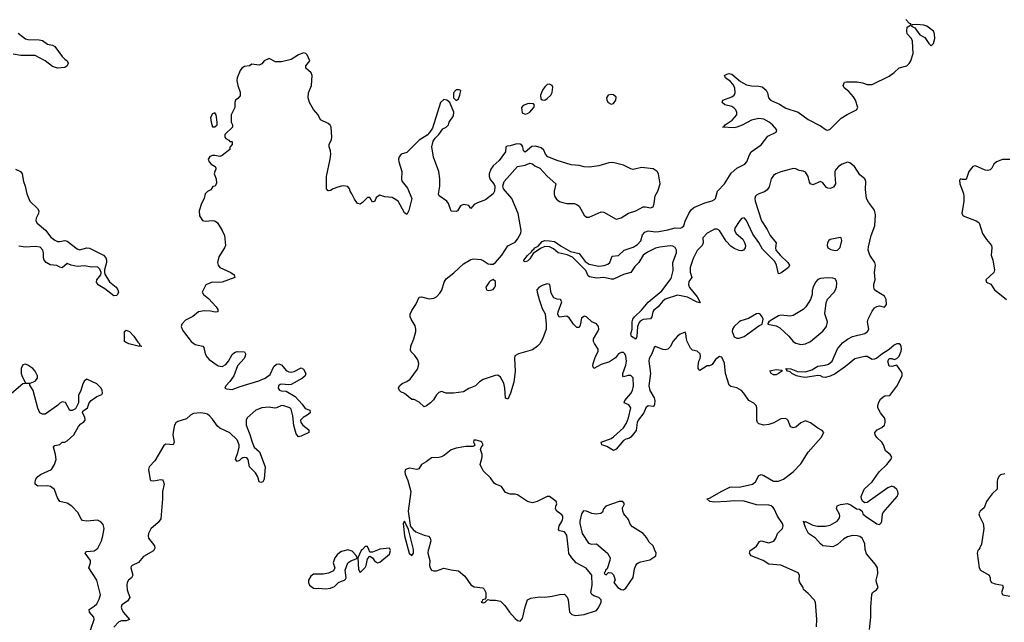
# Model space of a CAD drawing. Header units: inches. Extents: x 2396598 to 2566999, y 262085 to 451979.
# Tile 105 of 256: x 2457384 to 2465385, y 339407 to 344304. Entities that reach past the tile are written whole.
import ezdxf

# ---------------------------------------------------------------- set-up
doc = ezdxf.new("R2010")
doc.units = ezdxf.units.IN
doc.header["$MEASUREMENT"] = 0
for name, color, linetype in [('C4353', 7, 'Continuous'), ('C4354', 7, 'Continuous'), ('C4363', 7, 'Continuous'), ('C4364', 7, 'Continuous')]:
    doc.layers.add(name, color=color, linetype=linetype)

msp = doc.modelspace()

# ---------------------------------------------------------------- linework, layer by layer
at = {"layer": 'C4353', "color": 5}
for points, elevation in [([(2457940.4, 339290), (2457987.7, 339430), (2457985.3, 339450), (2457951.2, 339490), (2457947.6, 339510), (2457990, 339538.4), (2458010, 339558), (2458030, 339594.4), (2458039.8, 339630), (2458009.8, 339749.8), (2457945.7, 339850), (2457958.7, 339890), (2457958.2, 339910), (2457914.5, 339970), (2457920.1, 339979.9), (2457930, 339983.8), (2457990, 339986.7), (2458005.8, 340000)], 40), ([(2458476.1, 340000), (2458470, 339988.3), (2458390, 339941.6), (2458350, 339892.3), (2458298, 339870), (2458290, 339862), (2458286, 339850), (2458304.2, 339790), (2458292.7, 339770), (2458268.9, 339750), (2458258, 339730), (2458254.4, 339710), (2458257.8, 339670), (2458279.5, 339610), (2458260.5, 339579.5), (2458214.9, 339550), (2458209.2, 339530), (2458214.6, 339510), (2458227.6, 339487.6), (2458274.8, 339430), (2458250, 339419.6), (2458210, 339419.7), (2458190, 339412.2), (2458150, 339367.6)], 40), ([(2460000, 339981.5), (2459985.2, 339974.8), (2459963.5, 339956.5), (2459944.7, 339930), (2459932, 339890), (2459944.7, 339850), (2459933.2, 339826.8), (2459892.4, 339807.6), (2459850, 339798), (2459770, 339797.2), (2459750, 339782), (2459731, 339750), (2459731, 339730), (2459738, 339710), (2459770, 339686), (2459790, 339681), (2459810, 339686), (2459870, 339679.1), (2459910, 339684.9), (2459942, 339698), (2459975.3, 339730), (2460000, 339740.6)], 60)]:
    msp.add_lwpolyline(points, dxfattribs=dict(at, elevation=elevation))
at = {"layer": 'C4354', "color": 5}
for points, elevation in [([(2457370, 344194.8), (2457430, 344147.9), (2457450, 344142.1), (2457541.3, 344141.3), (2457570, 344134.3), (2457610, 344105.7), (2457650, 344096.5), (2457670, 344086.4), (2457730, 344005.5), (2457750, 343984), (2457770.8, 343970), (2457778.8, 343950), (2457770.6, 343929.4), (2457759.8, 343920.2), (2457750, 343914), (2457690.5, 343909.5), (2457650, 343923.5), (2457589.7, 343970), (2457510, 344012.4), (2457392.9, 344012.9), (2457330, 344023.9)], 20), ([(2460000, 342950.1), (2459970, 342943.7), (2459930.4, 342929.6), (2459910, 342916), (2459893.6, 342913.6), (2459890, 342913.2), (2459876, 342930), (2459876.2, 343030), (2459907.6, 343170), (2459911.8, 343210), (2459910, 343238), (2459899.5, 343270), (2459899.5, 343290), (2459918, 343330), (2459920.9, 343350), (2459916, 343430), (2459906.8, 343446.8), (2459890, 343461.2), (2459829, 343490), (2459809.2, 343530), (2459770, 343575.3), (2459739, 343630), (2459729, 343670), (2459729.2, 343710), (2459756, 343770), (2459761.2, 343850), (2459751.9, 343871.9), (2459708.7, 343910), (2459708.7, 343930), (2459742, 343970), (2459718.6, 344018.6), (2459710, 344028.7), (2459690, 344033.2), (2459650, 344019.3), (2459590, 343979), (2459510, 343961.2), (2459462, 343962), (2459410, 343988), (2459370, 343968.7), (2459350, 343944), (2459330, 343934), (2459270, 343942), (2459250.7, 343929.3), (2459210, 343923.7), (2459187.7, 343910), (2459176.3, 343890), (2459151, 343830), (2459147.3, 343810), (2459156, 343770), (2459175.3, 343715.3), (2459175.3, 343684.7), (2459157.3, 343662.7), (2459138, 343650), (2459131.3, 343630), (2459131.3, 343590), (2459102, 343530), (2459102, 343470), (2459112, 343450), (2459114, 343430), (2459052, 343370), (2459052, 343350), (2459059.6, 343339.6), (2459083.6, 343323.6), (2459090, 343314), (2459110, 343314), (2459111.3, 343290), (2459092, 343268), (2459090, 343248), (2459030, 343199.3), (2459010, 343193.2), (2458970, 343201.2), (2458950, 343199), (2458930, 343193.2), (2458920.4, 343179.6), (2458916.3, 343170), (2458922.4, 343150), (2458940.7, 343130), (2458971, 343110), (2458976.8, 343096.8), (2458978.8, 343090), (2458968.5, 343071.5), (2458964.4, 343050), (2458980.4, 343010), (2458984, 342976), (2458972, 342950), (2458952, 342948), (2458938, 342922), (2458910, 342909), (2458891, 342890), (2458882, 342850), (2458862, 342810), (2458841, 342750), (2458846, 342710), (2458870, 342671.3), (2458890, 342667.7), (2458950, 342673), (2458970, 342668.2), (2458992.2, 342652.2), (2459030.3, 342590), (2459046.7, 342550), (2459054.9, 342470), (2459048.4, 342450), (2459002, 342378), (2458990.4, 342330), (2458997.1, 342310), (2459010.6, 342290), (2459099.1, 342250), (2459127.3, 342230), (2459130.8, 342210), (2459030, 342171.2), (2459010, 342167.3), (2458948.1, 342171.9), (2458896, 342150), (2458867.3, 342090), (2458877.3, 342070), (2458918.4, 342038.4), (2458979.5, 341970), (2458993.1, 341950), (2458994, 341930), (2458973.3, 341926.7), (2458934.2, 341934.2), (2458883, 341937), (2458836, 341930), (2458790, 341892.7), (2458730, 341862), (2458701.3, 341830), (2458697, 341810), (2458702.6, 341790), (2458714.9, 341770), (2458776.4, 341690), (2458810, 341664.9), (2458872, 341650), (2458881, 341641), (2458890.4, 341590), (2458903.8, 341563.8), (2458923.4, 341543.4), (2458997.3, 341490), (2459030, 341485.8), (2459057.5, 341502.5), (2459079.7, 341530), (2459110, 341582), (2459130, 341600.5), (2459150, 341608.2), (2459210, 341604.7), (2459217.3, 341590), (2459216.3, 341570), (2459207.7, 341550), (2459154.9, 341490), (2459123, 341410), (2459090, 341362.7), (2459058, 341330), (2459051.3, 341310), (2459063, 341303), (2459110, 341298.7), (2459175.7, 341324.3), (2459327, 341370), (2459378.9, 341390), (2459419.2, 341420.8), (2459450, 341485.5), (2459470, 341505.3), (2459490, 341507.2), (2459510, 341500.4), (2459550, 341453.7), (2459570, 341442), (2459590, 341440.3), (2459613.6, 341446.4), (2459670, 341473.7), (2459690, 341463.7), (2459707.6, 341430), (2459703.7, 341410), (2459681.6, 341390), (2459590, 341340.4), (2459570, 341336.4), (2459510, 341342.9), (2459500.7, 341339.3), (2459486.7, 341330), (2459483.7, 341310), (2459494.4, 341294.4), (2459509.2, 341289.2), (2459550, 341286.3), (2459623.2, 341243.2), (2459679.9, 341179.9), (2459704.5, 341144.5), (2459742, 341130), (2459744, 341110), (2459720.7, 341090), (2459687.5, 341072.5), (2459666, 341050), (2459668.9, 341030), (2459684.2, 341010), (2459732.7, 340970), (2459733.4, 340950), (2459670, 340918.4), (2459650, 340915.1), (2459630, 340939.3), (2459610, 341005.2), (2459603.8, 341083.8), (2459590, 341139), (2459579, 341150), (2459530, 341166.6), (2459510, 341169.7), (2459471.4, 341148.6), (2459453.8, 341146.2), (2459410, 341154.5), (2459350, 341149.8), (2459303.8, 341130), (2459232.4, 341067.6), (2459223, 341050), (2459224.9, 341010), (2459254, 340934), (2459272.4, 340870), (2459290, 340830.4), (2459333, 340793), (2459379.3, 340670), (2459370.2, 340569.8), (2459359.1, 340550), (2459343.9, 340543.9), (2459328.4, 340548.4), (2459318, 340590), (2459300.8, 340620.8), (2459251.3, 340670), (2459240.5, 340730), (2459230, 340742.4), (2459210, 340746.3), (2459197.4, 340742.6), (2459183.8, 340736.2), (2459170, 340720.9), (2459150, 340713.2), (2459138, 340730), (2459141.6, 340750), (2459156.6, 340783.4), (2459166.8, 340830), (2459166.8, 340850), (2459150, 340889.6), (2459090, 340946.6), (2459010, 340984.2), (2458990, 341000.5), (2458950, 341058.3), (2458930, 341082.6), (2458910, 341098), (2458890, 341104.7), (2458851.7, 341108.3), (2458797.3, 341102.7), (2458770.7, 341089.3), (2458739.3, 341060.7), (2458670, 341038.4), (2458652.4, 341027.6), (2458642, 341010), (2458632.5, 340967.5), (2458628.4, 340930), (2458638, 340870), (2458630.8, 340850), (2458570, 340854.5), (2458555.1, 340844.9), (2458480.9, 340719.1), (2458436.3, 340670), (2458430.6, 340650), (2458444.2, 340564.2), (2458450, 340559.1), (2458470, 340557.6), (2458530, 340568.4), (2458543.8, 340563.8), (2458550, 340556), (2458557, 340530), (2458543.1, 340470), (2458543.6, 340410), (2458530, 340249), (2458510, 340219.3), (2458450, 340166.6), (2458431.7, 340130), (2458428.2, 340110), (2458431.4, 340090), (2458478, 340030), (2458481.3, 340010), (2458476.1, 340000)], 40), ([(2457350, 343090.2), (2457391.2, 343071.2), (2457404.8, 343050), (2457413.9, 342990), (2457428.6, 342950), (2457442.1, 342890), (2457464.8, 342830), (2457527.6, 342770), (2457538.5, 342750), (2457537.8, 342730), (2457516.3, 342690), (2457514.3, 342670), (2457525.4, 342650), (2457592.7, 342592.7), (2457637.4, 342537.4), (2457670, 342511.3), (2457690, 342502.4), (2457710, 342500.8), (2457750, 342510.1), (2457770, 342505.2), (2457850, 342440.9), (2457870, 342434.9), (2457930, 342449.1), (2457950, 342446.9), (2458064.4, 342390), (2458083.8, 342370), (2458090.4, 342350), (2458090.3, 342330), (2458073.7, 342270), (2458072.4, 342250), (2458076.7, 342236.7), (2458113.4, 342173.4), (2458167, 342130), (2458181.1, 342110), (2458186.7, 342090), (2458178.4, 342070), (2458170, 342061.6), (2458150, 342058.7), (2458075.7, 342115.7), (2458020.4, 342150), (2458007.5, 342170), (2458009.8, 342190), (2458042, 342230), (2458044.5, 342250), (2458035.9, 342275.9), (2458015.9, 342295.9), (2457967, 342293), (2457910, 342303.1), (2457850, 342299.3), (2457801.2, 342310), (2457770, 342323.7), (2457730, 342288), (2457710, 342292.2), (2457685.6, 342305.6), (2457630, 342313.1), (2457599.8, 342330), (2457583.4, 342350), (2457577, 342370), (2457576.5, 342410), (2457570.7, 342430), (2457550, 342455.3), (2457510, 342461), (2457430, 342454.7), (2457377.3, 342462.7)], 20), ([(2458005.8, 340000), (2458017.7, 340010), (2458047.6, 340070), (2458060.4, 340110), (2458069.6, 340170), (2458062.4, 340202.4), (2458044.2, 340224.2), (2458015.9, 340235.9), (2457930, 340229.6), (2457894.5, 340234.5), (2457879.3, 340250), (2457858, 340298), (2457808, 340350), (2457770, 340374), (2457708.7, 340390), (2457690, 340418), (2457665.2, 340485.2), (2457655.5, 340495.5), (2457635.3, 340510), (2457610, 340517), (2457530, 340514), (2457509.3, 340530), (2457509.3, 340550), (2457516, 340570), (2457530, 340591), (2457551.5, 340608.5), (2457641.2, 340650), (2457665.2, 340690), (2457679, 340730), (2457675.1, 340770), (2457659, 340830), (2457662.7, 340837.3), (2457670, 340844.7), (2457708.9, 340851.1), (2457730, 340872), (2457750, 340872), (2457770, 340882), (2457824.5, 340930), (2457860.4, 340999.6), (2457880.5, 341019.5), (2457905.1, 341034.9), (2457916, 341050), (2457913.6, 341073.6), (2457895.3, 341110), (2457898, 341122), (2457934, 341150), (2457948.7, 341190), (2457964, 341210), (2458010, 341241), (2458050, 341258), (2458057.2, 341270), (2458053.2, 341290), (2458045.2, 341310), (2458010, 341345.2), (2457930, 341382), (2457910, 341368.7), (2457895.9, 341344.1), (2457880.7, 341290), (2457862.8, 341250), (2457861, 341190), (2457836.9, 341143.1), (2457810, 341128.7), (2457790, 341128.7), (2457754.6, 341194.6), (2457730, 341199), (2457710, 341188.7), (2457690, 341168.7), (2457590, 341099), (2457570, 341099), (2457548.7, 341110), (2457530, 341146), (2457492.3, 341290), (2457466, 341334), (2457466, 341346), (2457430, 341349), (2457410, 341344), (2457298.8, 341250)], 40)]:
    msp.add_lwpolyline(points, dxfattribs=dict(at, elevation=elevation))
for points, elevation in [([(2458970, 343548), (2458950, 343539), (2458934.8, 343510), (2458938.8, 343470), (2458950, 343434), (2458970, 343432), (2458988, 343450), (2458988.7, 343470), (2458979, 343530)], 40), ([(2458370, 341649.2), (2458346, 341650), (2458270, 341669), (2458242.7, 341682.7), (2458235.3, 341690), (2458235.1, 341770), (2458250, 341780.4), (2458276.5, 341770), (2458310, 341733.4), (2458342.5, 341682.5), (2458358, 341670), (2458358, 341658), (2458374, 341650)], 20), ([(2457430, 341504), (2457410, 341499), (2457394.8, 341470), (2457396.3, 341430), (2457404.1, 341404.1), (2457430, 341354), (2457470, 341351.3), (2457510, 341366.8), (2457529.2, 341390), (2457528.9, 341411.1), (2457510, 341449), (2457490, 341469.2), (2457450, 341497.2)], 40)]:
    msp.add_lwpolyline(points, close=True, dxfattribs=dict(at, elevation=elevation))
at = {"layer": 'C4363', "color": 5}
for points, elevation in [([(2460000, 339740.6), (2460022, 339750), (2460030, 339758), (2460036, 339770), (2460028.7, 339830), (2460049, 339890), (2460073.6, 339906.4), (2460118, 339922), (2460126, 339930), (2460118, 339950), (2460086.6, 339986.6), (2460050, 339995.1), (2460010, 339986), (2460000, 339981.5)], 60), ([(2460168, 340000), (2460158.8, 339990), (2460131.3, 339930), (2460136, 339836), (2460150, 339812), (2460190, 339851.3), (2460199.3, 339870), (2460210, 339922), (2460230, 339944.7), (2460250, 339931.3), (2460267.9, 339907.9), (2460290, 339891.3), (2460310, 339896), (2460390, 339961), (2460396.2, 339990), (2460392.9, 340000)], 60), ([(2460304.4, 340000), (2460250, 339977.2), (2460236.4, 339976.4), (2460230, 339978), (2460220, 340000)], 60), ([(2460539.8, 340000), (2460548.2, 339968.2), (2460570, 339950.8), (2460583.7, 339970), (2460582.4, 340000)], 60), ([(2460704.4, 340000), (2460703.4, 339996.6), (2460700.5, 339970), (2460716.3, 339910), (2460714.8, 339870), (2460718.8, 339850), (2460730, 339831.3), (2460750, 339826), (2460770, 339826.8), (2460830, 339847.3), (2460890, 339832.7), (2460950, 339826.8), (2461001.6, 339781.6), (2461050, 339711.3), (2461076, 339696), (2461147.1, 339687.1), (2461157.3, 339677.3), (2461170.7, 339650), (2461172.7, 339607.3), (2461163.6, 339596.4), (2461144.7, 339590), (2461142, 339578), (2461134, 339570), (2461150, 339564.7), (2461166, 339570), (2461187.3, 339592.7), (2461206.4, 339586.4), (2461250, 339586), (2461290, 339578), (2461325.1, 339545.1), (2461363.8, 339490), (2461410, 339437.3), (2461430, 339422), (2461450, 339417.3), (2461470, 339438), (2461490, 339532), (2461509.3, 339590.7), (2461536.4, 339603.6), (2461606.3, 339613.7), (2461650, 339612.7), (2461710, 339619.3), (2461770, 339634), (2461810, 339634.9), (2461832.5, 339612.5), (2461840.7, 339590), (2461851, 339490), (2461870.6, 339470.6), (2461902, 339462), (2461970, 339470.7), (2462070, 339504), (2462089, 339530), (2462108.7, 339570), (2462108, 339590), (2462089, 339609), (2462050, 339622), (2462033.6, 339633.6), (2462024, 339650), (2462036, 339710), (2462034, 339790), (2461986.2, 339846.2), (2461906, 339890), (2461869.2, 339930), (2461847.2, 339967.2), (2461843.4, 340000)], 60), ([(2462124.9, 340000), (2462160.7, 339970), (2462181, 339930), (2462178.8, 339910), (2462158, 339842), (2462144.7, 339830), (2462142, 339818), (2462134, 339810), (2462138, 339798), (2462150, 339794), (2462168, 339812), (2462194, 339810), (2462210, 339794), (2462218, 339770), (2462222, 339750), (2462212, 339730), (2462242.8, 339690), (2462270, 339674.8), (2462290, 339671), (2462310, 339686), (2462369.1, 339770.9), (2462378.6, 339841.4), (2462389.3, 339870), (2462398.9, 339881.1), (2462409.6, 339890.4), (2462430, 339897.3), (2462504.7, 339915.3), (2462553.6, 339946.4), (2462555.3, 339970), (2462542.2, 340000)], 60), ([(2463858, 339370), (2463861.2, 339430), (2463849.2, 339570), (2463839.3, 339590), (2463790, 339642), (2463753.2, 339673.2), (2463749.2, 339690), (2463722.7, 339730), (2463718, 339750), (2463720.9, 339790), (2463709.4, 339810), (2463570, 339870.8), (2463470, 339880.5), (2463425.6, 339910), (2463328.3, 339948.3), (2463315.1, 339970), (2463319.6, 339990), (2463334.1, 340000)], 40), ([(2464288.1, 339350), (2464301, 339450), (2464299.8, 339530), (2464307.8, 339632.2), (2464313.2, 339650), (2464346, 339670), (2464359.5, 339690), (2464346, 339730), (2464344.7, 339750), (2464356.8, 339803.2), (2464354.6, 339850), (2464337.6, 339877.6), (2464264.3, 339964.3), (2464255.5, 339990), (2464254.5, 340000)], 20), ([(2465176.6, 340000), (2465169.2, 339990), (2465165.2, 339970), (2465180.2, 339850), (2465192, 339830), (2465260.4, 339790), (2465268.7, 339770), (2465270.4, 339750), (2465280.7, 339730), (2465310, 339718.7), (2465371, 339710), (2465374.8, 339690), (2465362, 339650), (2465371.3, 339630), (2465430, 339619.3)], 20)]:
    msp.add_lwpolyline(points, dxfattribs=dict(at, elevation=elevation))
at = {"layer": 'C4364', "color": 5}
for points, elevation in [([(2464254.5, 340000), (2464250, 340043.7), (2464240.8, 340070), (2464230, 340089.8), (2464210, 340103.4), (2464189, 340110), (2464150, 340112.9), (2464110, 340102.4), (2464078.3, 340081.7), (2464030, 340040.4), (2463990, 340020.5), (2463910, 340028.2), (2463890, 340043.7), (2463851.6, 340091.6), (2463794, 340130), (2463770, 340177), (2463758, 340210), (2463759.6, 340219.6), (2463749.6, 340230.4), (2463761, 340221), (2463770, 340226), (2463830, 340196.5), (2463867.7, 340187.7), (2463930, 340187.8), (2463970, 340197.7), (2464026.9, 340230), (2464042.7, 340250), (2464048.5, 340270), (2464046.1, 340286.1), (2464022, 340330), (2464025.8, 340354.2), (2464054.3, 340365.7), (2464110, 340372.4), (2464139.9, 340359.9), (2464184.7, 340330), (2464207.1, 340327.1), (2464219.8, 340319.8), (2464230.5, 340310.5), (2464236.3, 340290), (2464256.4, 340270), (2464350, 340207.6), (2464370, 340201.3), (2464384.6, 340215.4), (2464389.7, 340230), (2464393.8, 340286.2), (2464399.8, 340300.2), (2464513.2, 340430), (2464521.9, 340450), (2464519.2, 340470), (2464510, 340487.4), (2464490, 340506.2), (2464470, 340512.8), (2464438.9, 340501.1), (2464270, 340382), (2464250, 340379.3), (2464231.9, 340391.9), (2464223.7, 340410), (2464222, 340430), (2464244.5, 340490), (2464312.1, 340547.9), (2464366.6, 340630), (2464430, 340690.2), (2464462.4, 340730), (2464470, 340748), (2464458.2, 340770), (2464420.5, 340800.5), (2464403.7, 340850), (2464390, 340871.9), (2464349.5, 340909.5), (2464334, 340930), (2464331.8, 340950), (2464352.1, 340970), (2464390, 340990.1), (2464409.9, 341010), (2464417.5, 341030), (2464416.7, 341050), (2464410, 341068.3), (2464378.9, 341110), (2464358, 341150), (2464356.9, 341170), (2464363.8, 341196.2), (2464379.5, 341220.5), (2464400.2, 341239.8), (2464413.6, 341246.4), (2464453.2, 341250), (2464510, 341324.9), (2464553.4, 341410), (2464554.7, 341430), (2464550, 341442), (2464510, 341497.2), (2464470, 341485.2), (2464450, 341489.2), (2464439.5, 341530), (2464450, 341550.8), (2464470, 341550.7), (2464490, 341542.8), (2464510, 341550.6), (2464530, 341570.6), (2464545.4, 341610), (2464549.6, 341630), (2464547.6, 341647.6), (2464540.9, 341660.9), (2464530, 341669.3), (2464510, 341669.5), (2464490, 341658.4), (2464450, 341623.7), (2464390, 341587.3), (2464350, 341554.3), (2464330, 341545.7), (2464310, 341543), (2464270, 341566), (2464250, 341567), (2464170, 341548.3), (2464094, 341485.9), (2464010, 341427.1), (2463970, 341407.2), (2463930, 341395.6), (2463910, 341398), (2463889.7, 341409.7), (2463870, 341412.4), (2463770, 341397.7), (2463730, 341400.5), (2463697.2, 341410), (2463659.3, 341430), (2463643.6, 341443.6), (2463618, 341450), (2463618, 341458), (2463608, 341470), (2463650, 341466), (2463703.9, 341443.9), (2463770, 341441.5), (2463820.8, 341459.2), (2463870, 341487.2), (2463930, 341495.3), (2463955.6, 341504.4), (2463987.1, 341530), (2464027.8, 341630), (2464070, 341677.2), (2464110, 341707.1), (2464150, 341729.2), (2464250, 341754.9), (2464274, 341770), (2464284.2, 341790), (2464273.7, 341850), (2464279.3, 341870), (2464310, 341934.4), (2464330, 341961.3), (2464350, 341974.4), (2464370, 341978.4), (2464410, 341968.4), (2464427, 341990), (2464424.2, 342030), (2464410, 342056.9), (2464339.5, 342099.5), (2464329.8, 342109.8), (2464324, 342130), (2464325.5, 342154.5), (2464335.1, 342190), (2464329.8, 342250), (2464338, 342310), (2464332.5, 342330), (2464290.6, 342390.6), (2464279, 342430), (2464281.4, 342458.6), (2464302, 342550), (2464331.5, 342630), (2464337, 342717), (2464330, 342755.1), (2464280.5, 342820.5), (2464265.5, 342850), (2464256.3, 342923.7), (2464260.5, 342990), (2464257.4, 342997.4), (2464250, 343011.5), (2464210, 343042.9), (2464167, 343110), (2464130, 343140.2), (2464110, 343145), (2464068, 343130), (2464036.1, 343110), (2464017.2, 343090), (2464008.7, 343070), (2464006.2, 343046.2), (2464011.6, 342970), (2463996.9, 342943.1), (2463970, 342930.8), (2463950, 342934), (2463940.4, 342940.4), (2463910, 342976.9), (2463890, 342988.3), (2463830, 342961.6), (2463810, 342969.2), (2463802.3, 342982.3), (2463789.7, 343030), (2463770, 343064.7), (2463750, 343074), (2463718.7, 343078.7), (2463690, 343091.8), (2463670, 343094.6), (2463650.8, 343090), (2463570, 343067.1), (2463526.8, 343050), (2463510, 343037), (2463489.6, 343010), (2463473.5, 342946.5), (2463458.9, 342921.1), (2463435.9, 342904.1), (2463388.7, 342890), (2463370, 342878.2), (2463362.6, 342870), (2463357.1, 342850), (2463359.4, 342830), (2463410.3, 342670), (2463458.1, 342598.1), (2463482.9, 342550), (2463532, 342490), (2463524, 342450), (2463529.1, 342430), (2463566.5, 342386.5), (2463625.3, 342330), (2463639.1, 342310), (2463630.5, 342290), (2463570, 342243.1), (2463550, 342239.5), (2463532.5, 342310), (2463518.8, 342338.8), (2463418.8, 342438.8), (2463390, 342494), (2463340.1, 342560.1), (2463290, 342672.2), (2463270, 342693.8), (2463250, 342687.7), (2463230, 342664.5), (2463193.7, 342610), (2463192.9, 342590), (2463206.2, 342566.2), (2463259.1, 342519.1), (2463274.3, 342494.3), (2463280.3, 342470), (2463278.9, 342450), (2463266, 342430), (2463250, 342425.4), (2463230, 342427.4), (2463190, 342443.5), (2463162.9, 342462.9), (2463125, 342505), (2463069.8, 342590), (2463050, 342601.2), (2463030, 342600.8), (2463010, 342591.8), (2462970.6, 342569.4), (2462936, 342530), (2462936.9, 342490), (2462930.4, 342470), (2462890, 342429.6), (2462856.1, 342363.9), (2462831.3, 342290), (2462832.4, 342252.4), (2462846, 342210), (2462822.2, 342177.8), (2462818.4, 342150), (2462826.8, 342126.8), (2462890, 342051), (2462914.2, 342005.8), (2462910, 342002.4), (2462890, 342007.8), (2462810, 342048.8), (2462730, 342064.7), (2462628, 342032), (2462606.1, 342013.9), (2462570.9, 341970), (2462536.8, 341943.2), (2462529.4, 341930), (2462520.9, 341890), (2462510, 341873.1), (2462450, 341867.6), (2462425.2, 341854.8), (2462416.5, 341843.5), (2462404.2, 341810), (2462399.3, 341730), (2462390, 341708.4), (2462356.3, 341730), (2462351.1, 341750), (2462361.5, 341790), (2462360.5, 341850), (2462365, 341870), (2462379.5, 341890), (2462437.5, 341942.5), (2462490, 342009.4), (2462600.6, 342099.4), (2462678.6, 342201.4), (2462695, 342265), (2462691.2, 342330), (2462720.5, 342410), (2462720.2, 342430), (2462710, 342452.7), (2462690, 342462.9), (2462670, 342464.9), (2462584.8, 342455.2), (2462550, 342446), (2462484.1, 342415.9), (2462450.9, 342389.1), (2462414.5, 342330), (2462381.4, 342298.6), (2462350.1, 342249.9), (2462290, 342233.6), (2462210, 342194.8), (2462190, 342195), (2462130, 342209.2), (2462070, 342204.7), (2462013.8, 342213.8), (2462003.1, 342223.1), (2461984.7, 342264.7), (2461874.8, 342374.8), (2461832.4, 342392.4), (2461759.7, 342410), (2461722.7, 342442.7), (2461690, 342456.8), (2461650, 342460.4), (2461615.1, 342444.9), (2461556.1, 342403.9), (2461530, 342360.7), (2461510, 342342.6), (2461490, 342336), (2461481.2, 342341.2), (2461480.7, 342350), (2461510, 342388), (2461543.1, 342416.9), (2461550, 342431.7), (2461561.7, 342438.3), (2461569.7, 342450), (2461596.8, 342463.2), (2461630, 342500.4), (2461650, 342508.4), (2461690, 342506.5), (2461730, 342500.8), (2461782.8, 342462.9), (2461859.1, 342419.1), (2461930, 342403.5), (2461979.3, 342339.3), (2462010, 342317.4), (2462090, 342301.9), (2462133.9, 342306.1), (2462162.6, 342317.4), (2462179.2, 342330), (2462198, 342382), (2462250, 342386.8), (2462295.8, 342430), (2462370, 342455.5), (2462404.2, 342475.8), (2462432.4, 342507.6), (2462444, 342556), (2462463.1, 342576.9), (2462490, 342586.8), (2462550, 342580.4), (2462577.2, 342582.8), (2462650, 342595.3), (2462710, 342612.3), (2462750, 342608.6), (2462765.3, 342614.7), (2462780.7, 342630), (2462792.2, 342667.8), (2462821.1, 342730), (2462841.2, 342758.8), (2462861.7, 342778.3), (2462950, 342816), (2463010, 342830.9), (2463030, 342841.4), (2463036.7, 342850), (2463053.8, 342910), (2463111.2, 342970), (2463164.6, 343055.4), (2463210, 343096.6), (2463275.6, 343130), (2463292.5, 343150), (2463314, 343206), (2463328.9, 343231.1), (2463410, 343287.9), (2463461.9, 343358.1), (2463529.6, 343390), (2463535.3, 343410), (2463502, 343450), (2463473.6, 343470), (2463430, 343494.6), (2463390, 343502), (2463330, 343486), (2463254.2, 343445.8), (2463210, 343429.8), (2463190, 343425.4), (2463095.3, 343430), (2463106.6, 343433.4), (2463117.6, 343450), (2463172.4, 343487.6), (2463209.8, 343530), (2463210.7, 343550.7), (2463202.6, 343570), (2463187.9, 343587.9), (2463170, 343599.1), (2463113, 343613), (2463092.3, 343630), (2463097.2, 343650), (2463170, 343676.5), (2463188.5, 343691.5), (2463196.8, 343710), (2463193.9, 343750), (2463179.7, 343779.7), (2463160.5, 343800.5), (2463119.1, 343830), (2463111.6, 343850), (2463130, 343861.5), (2463150, 343865.8), (2463170, 343862), (2463240.6, 343800.6), (2463290, 343774.2), (2463330, 343766.6), (2463390, 343764.4), (2463416.9, 343756.9), (2463450.2, 343730.2), (2463460.2, 343710), (2463469.4, 343670), (2463484.5, 343650), (2463556.7, 343616.7), (2463610, 343584.6), (2463710, 343551.7), (2463790, 343492.6), (2463890, 343440.7), (2463936.3, 343410), (2463950, 343407.3), (2463970, 343414.2), (2464057.6, 343502.4), (2464107, 343533), (2464183.6, 343570), (2464195.1, 343590), (2464174.8, 343650), (2464157.9, 343677.9), (2464120.6, 343720.6), (2464082.7, 343750), (2464074, 343770), (2464085.2, 343794.8), (2464101.5, 343798.5), (2464190, 343799.3), (2464231.1, 343791.1), (2464270, 343776.9), (2464310, 343777.7), (2464450, 343845), (2464490, 343873.4), (2464530, 343912.4), (2464591.6, 343928.3), (2464612.1, 343947.9), (2464624.8, 343970), (2464643.9, 344030), (2464638, 344130), (2464629.6, 344150), (2464596.3, 344190), (2464591.5, 344210), (2464596.5, 344243.5), (2464622, 344258), (2464626, 344270), (2464612.9, 344272.9), (2464584.1, 344304.1)], 20), ([(2463334.1, 340000), (2463370, 340024.9), (2463395.1, 340064.9), (2463410, 340068.7), (2463470, 340053.7), (2463512.8, 340067.2), (2463527.3, 340090), (2463542.8, 340130), (2463581.4, 340170), (2463587.2, 340190), (2463582.2, 340210), (2463542.8, 340270), (2463515.3, 340330), (2463503.3, 340343.3), (2463490, 340353.7), (2463470, 340359.1), (2463370, 340362.3), (2463270, 340391.8), (2463190, 340395.2), (2463130, 340387.9), (2463030, 340384.2), (2462992.7, 340390), (2462968, 340410), (2462990, 340415.5), (2463090, 340473.7), (2463154.8, 340505.2), (2463170, 340509.3), (2463230, 340506.4), (2463338, 340530), (2463363.9, 340550), (2463390, 340599.3), (2463410, 340607.8), (2463430, 340600.7), (2463510, 340554.4), (2463550, 340554.4), (2463590, 340570.2), (2463669.3, 340630.7), (2463730, 340696.2), (2463790, 340789.2), (2463896.9, 340910), (2463918, 340950), (2463904.7, 340964.7), (2463870, 340984), (2463810, 341028.3), (2463770, 341045.1), (2463732.3, 341027.7), (2463690, 340993.6), (2463670, 340987.6), (2463650, 340996), (2463640.7, 341010), (2463627.7, 341047.7), (2463618.3, 341058.3), (2463603.6, 341063.6), (2463570, 341059.7), (2463510.9, 341029.1), (2463470, 341014.6), (2463430, 341008.5), (2463390, 341018.7), (2463379.7, 341030), (2463374.5, 341050), (2463373.8, 341150), (2463368.4, 341170), (2463350, 341188.4), (2463308.3, 341208.3), (2463268.4, 341270), (2463248.9, 341290), (2463210, 341313), (2463163.7, 341323.7), (2463150, 341334), (2463120.3, 341430), (2463110, 341514), (2463090, 341561.2), (2463070, 341566), (2463037.3, 341542.7), (2463010, 341501.2), (2462988.3, 341491.7), (2462970, 341491.3), (2462910, 341453.2), (2462898, 341470), (2462895.6, 341490), (2462903, 341530), (2462912.1, 341550), (2462915.1, 341570), (2462911.9, 341590), (2462890, 341609.6), (2462850, 341619.5), (2462835.3, 341635.3), (2462808.5, 341690), (2462801.7, 341710), (2462798, 341750), (2462790, 341764), (2462750, 341749.6), (2462730, 341733.6), (2462690.4, 341690), (2462671, 341649), (2462650, 341626.6), (2462630, 341621.1), (2462610, 341624), (2462550, 341649.2), (2462538.8, 341641.2), (2462521.1, 341590), (2462499.1, 341550), (2462495, 341530), (2462508.9, 341430), (2462496.4, 341330), (2462503.6, 341290), (2462539, 341230), (2462543.5, 341210), (2462542.2, 341177.8), (2462536.1, 341163.9), (2462530, 341161), (2462490, 341166.6), (2462471.4, 341148.6), (2462454.3, 341110), (2462408.7, 341050), (2462401, 341030), (2462393.4, 340966.6), (2462348.9, 340911.1), (2462337.7, 340902.3), (2462310, 340894.7), (2462290, 340883.7), (2462230, 340814.7), (2462210, 340804.4), (2462155.4, 340835.4), (2462114.5, 340850), (2462109.6, 340870), (2462190, 340902.1), (2462210, 340914.4), (2462290, 340986.4), (2462314.1, 341025.9), (2462331.7, 341070), (2462349.1, 341150), (2462334.3, 341174.3), (2462295.6, 341190), (2462301.8, 341210), (2462350, 341265.8), (2462364, 341290), (2462371.8, 341330), (2462370, 341393.3), (2462350, 341413.7), (2462326.8, 341413.2), (2462290, 341402), (2462283.6, 341410), (2462283.5, 341430), (2462310, 341497.3), (2462315.6, 341530), (2462309.5, 341570), (2462300.9, 341590), (2462290, 341598.4), (2462270, 341598.4), (2462250, 341589.3), (2462224.1, 341555.9), (2462176.9, 341523.1), (2462110, 341502.2), (2462048.8, 341468.8), (2462040.8, 341490), (2462043.2, 341510), (2462060, 341560), (2462084.7, 341610), (2462085.4, 341625.4), (2462053.2, 341673.2), (2462046.9, 341690), (2462047.1, 341710), (2462082, 341770), (2462089.4, 341790), (2462086, 341810), (2462071.5, 341831.5), (2462034, 341850), (2461990, 341889.2), (2461973.8, 341893.8), (2461967, 341893), (2461950, 341877.2), (2461939.2, 341820.8), (2461930, 341802.7), (2461910, 341802.9), (2461883, 341830), (2461850, 341882), (2461830, 341895.1), (2461766.3, 341886.3), (2461756, 341910), (2461759.5, 341930), (2461788.7, 342010), (2461778, 342030), (2461750, 342032.7), (2461724.4, 342044.4), (2461702, 342082), (2461691.4, 342151.4), (2461670, 342158), (2461630, 342145.2), (2461604.7, 342130), (2461587.3, 342110), (2461587.7, 342090), (2461606, 342030), (2461630, 341958), (2461652.5, 341912.5), (2461662.4, 341830), (2461662.4, 341790), (2461632.3, 341707.7), (2461610.7, 341670), (2461590.8, 341650), (2461550, 341620.5), (2461438, 341590), (2461407.9, 341572.1), (2461404.9, 341550), (2461409.1, 341449.1), (2461400.4, 341359.6), (2461372.7, 341270), (2461350, 341219.3), (2461330, 341229), (2461324.8, 341310), (2461316.8, 341350), (2461290, 341398.4), (2461270, 341415.1), (2461247.7, 341412.3), (2461150, 341380.9), (2461119, 341361), (2461087.3, 341330), (2461033.5, 341306.5), (2460990, 341280.9), (2460910, 341269.2), (2460849.1, 341269.1), (2460810, 341282), (2460790, 341275.3), (2460770, 341255.3), (2460745.2, 341214.8), (2460722.8, 341190), (2460690, 341165.2), (2460670, 341159), (2460630, 341197.2), (2460590, 341217.2), (2460570, 341219), (2460510, 341266.6), (2460481, 341281), (2460469.2, 341290), (2460460.9, 341310), (2460469.4, 341330), (2460491.4, 341348.6), (2460530, 341363.7), (2460556.6, 341383.4), (2460616, 341464), (2460625.7, 341490), (2460626.6, 341510), (2460619.1, 341539.1), (2460595.9, 341575.9), (2460564.4, 341604.4), (2460558.9, 341618.9), (2460561.3, 341650), (2460587.7, 341710), (2460603.1, 341770), (2460603.5, 341790), (2460597.3, 341817.3), (2460563.6, 341870), (2460555.6, 341890), (2460556.9, 341910), (2460570, 341940.7), (2460602.9, 341990), (2460629.7, 342050.4), (2460650, 342053), (2460710, 342034.6), (2460750, 342042.3), (2460770, 342052.8), (2460798.9, 342081.1), (2460815, 342105), (2460834, 342170), (2460850, 342197), (2460912.8, 342247.2), (2460990, 342319.3), (2461050, 342356.4), (2461070, 342361.3), (2461130, 342355.8), (2461150, 342348.2), (2461190, 342321.1), (2461210, 342316), (2461230, 342318.3), (2461250, 342330.4), (2461302.6, 342390), (2461350, 342464.9), (2461410, 342494.9), (2461430, 342519.1), (2461455.1, 342570), (2461458.9, 342590), (2461433.6, 342730), (2461381.6, 342850), (2461316, 342930), (2461308.7, 342950), (2461320.9, 342990), (2461428, 343112), (2461490, 343122), (2461530, 343138), (2461550, 343131.3), (2461570, 343116), (2461610, 343097.3), (2461670, 343032.7), (2461740.7, 342970), (2461727, 342910), (2461727, 342890), (2461730.4, 342870), (2461745.2, 342845.3), (2461770, 342826.4), (2461797.4, 342817.4), (2461830, 342810.3), (2461890, 342810.4), (2461910, 342803), (2461930, 342787.3), (2461970, 342714.8), (2461990, 342699.1), (2462010, 342700.5), (2462110, 342742), (2462130, 342739.1), (2462230, 342683.1), (2462270, 342693.4), (2462330, 342731.8), (2462390, 342750.3), (2462450, 342782.4), (2462470, 342784.2), (2462510, 342775.8), (2462530, 342782.3), (2462540.2, 342810), (2462548, 342872), (2462570, 342911), (2462587.1, 342970), (2462574.7, 343050), (2462564.5, 343070), (2462530, 343091.3), (2462436.5, 343103.5), (2462370, 343087), (2462350, 343092), (2462290, 343123), (2462203.7, 343143.7), (2462170, 343140.7), (2462090, 343115.1), (2462013.3, 343106.7), (2461970, 343108.3), (2461930, 343119.7), (2461864.2, 343124.2), (2461750, 343158.7), (2461674, 343190), (2461656, 343210), (2461644.1, 343244.1), (2461622, 343262), (2461576.2, 343276.2), (2461545.8, 343274.2), (2461490, 343228), (2461478, 343238), (2461473.2, 343270), (2461463.7, 343283.7), (2461451.7, 343291.7), (2461424.4, 343295.6), (2461370, 343279), (2461343.6, 343276.4), (2461334, 343270), (2461331.3, 343230), (2461279.9, 343160.1), (2461230, 343117.2), (2461213.4, 343090), (2461197.3, 343050), (2461197.3, 343030), (2461206.2, 343006.2), (2461236, 342970), (2461246, 342950), (2461241, 342910), (2461230, 342888.7), (2461170, 342839), (2461104, 342816), (2461078, 342802), (2461050, 342768.7), (2461033.2, 342793.2), (2460990, 342802.7), (2460966, 342790), (2460942, 342750), (2460930, 342744), (2460890, 342748.7), (2460869.1, 342809.1), (2460855.3, 342830), (2460793.6, 342873.6), (2460786, 342886), (2460798, 342950), (2460797, 343010), (2460789.6, 343069.6), (2460746.2, 343186.2), (2460732.3, 343270), (2460744.1, 343315.9), (2460760.1, 343339.9), (2460788.7, 343370), (2460822, 343418), (2460850, 343431.3), (2460868.7, 343450), (2460874, 343470), (2460910, 343522), (2460911.3, 343551.3), (2460879.3, 343630), (2460854, 343650), (2460830, 343654), (2460803.8, 343630), (2460738, 343422), (2460714, 343386), (2460694, 343366), (2460630, 343326), (2460530, 343225.2), (2460484.7, 343210), (2460466.8, 343190), (2460462, 343170), (2460464, 343150), (2460487.7, 343070), (2460485.8, 343005.8), (2460490.8, 342990), (2460535.2, 342935.3), (2460570.8, 342850), (2460545.5, 342754.5), (2460530, 342722), (2460510, 342734), (2460459.3, 342830), (2460410, 342858), (2460350, 342864), (2460310, 342879), (2460280.5, 342859.5), (2460270, 342828), (2460250, 342822), (2460230, 342858), (2460210, 342859), (2460170, 342817.2), (2460150, 342804), (2460130, 342809), (2460104.1, 342844.1), (2460084, 342890), (2460069.2, 342910), (2460064, 342930), (2460049.2, 342949.2), (2460012.9, 342952.9), (2460000, 342950.1)], 40), ([(2465430, 343166.4), (2465370, 343168), (2465320.9, 343150), (2465298.6, 343130), (2465282.5, 343097.5), (2465270, 343084.1), (2465250, 343079.4), (2465230, 343081.4), (2465150, 343115.8), (2465130, 343109.7), (2465096.9, 343070), (2465075.3, 343004.7), (2465044.1, 343004.1), (2465030, 343009.6), (2465020.2, 342999.8), (2465022, 342970), (2465052.2, 342892.2), (2465055.8, 342870), (2465055.2, 342830), (2465038.2, 342730), (2465051.2, 342710), (2465156.5, 342670), (2465176.6, 342656.6), (2465184.2, 342644.2), (2465207.6, 342567.6), (2465238.8, 342518.8), (2465281.4, 342470), (2465284.2, 342450), (2465277.8, 342390), (2465291.2, 342350), (2465305.7, 342270), (2465299.1, 342250), (2465234.8, 342190), (2465241, 342170), (2465274.7, 342154.7), (2465305.2, 342110), (2465403.6, 342030)], 20), ([(2461843.4, 340000), (2461830, 340115.3), (2461810, 340141.2), (2461769.4, 340149.4), (2461762.7, 340162.7), (2461766.6, 340190), (2461790, 340226), (2461798.4, 340250), (2461797, 340270), (2461790, 340281.2), (2461749, 340310), (2461737.2, 340330), (2461739, 340350), (2461748.7, 340370), (2461742, 340390), (2461690, 340428.7), (2461670, 340428.7), (2461590, 340388.7), (2461550, 340378), (2461510, 340388), (2461430, 340442), (2461410, 340448.7), (2461370, 340448.7), (2461330, 340462), (2461298, 340510), (2461280.2, 340520.2), (2461250, 340528.7), (2461238, 340538), (2461210, 340582), (2461150, 340638), (2461126.6, 340690), (2461140.9, 340750), (2461140.9, 340770), (2461128.7, 340811.3), (2461133.2, 340826.8), (2461148.7, 340850), (2461139, 340870), (2461130, 340877.2), (2461092, 340888), (2461074, 340886), (2461072, 340870), (2461082, 340850), (2461078, 340842), (2461064.7, 340835.3), (2461010, 340834.5), (2460930, 340820.9), (2460890, 340809.3), (2460834.7, 340765.3), (2460810, 340752.3), (2460790, 340747), (2460730, 340743.7), (2460685.5, 340710), (2460647.7, 340690), (2460626.8, 340653.2), (2460610.4, 340649.6), (2460550, 340658.7), (2460518.8, 340650), (2460513, 340630), (2460516.3, 340610), (2460538.4, 340558.4), (2460561.6, 340470), (2460539.6, 340310), (2460557.5, 340197.5), (2460562.5, 340182.5), (2460580.7, 340160.7), (2460603.4, 340143.4), (2460670, 340114.8), (2460706.4, 340106.4), (2460718.8, 340090), (2460724, 340070), (2460704.4, 340000)], 60), ([(2465390, 340614), (2465354, 340606), (2465344.2, 340595.8), (2465330.2, 340569.8), (2465325.4, 340550), (2465325.7, 340490), (2465284.9, 340450), (2465252.3, 340407.7), (2465241.1, 340390), (2465221.7, 340338.3), (2465188.8, 340310), (2465177.8, 340290), (2465182, 340270), (2465212, 340210), (2465218.4, 340170), (2465198.8, 340041.2), (2465186.6, 340013.4), (2465176.6, 340000)], 20), ([(2462542.2, 340000), (2462530, 340028), (2462499, 340059), (2462477.2, 340097.2), (2462450, 340128), (2462363.2, 340183.2), (2462344.7, 340204.7), (2462330, 340242), (2462293.2, 340290), (2462285.2, 340310), (2462282.7, 340337.3), (2462298, 340370), (2462286, 340390), (2462254, 340390), (2462146, 340350), (2462126.8, 340330), (2462118.5, 340301.5), (2462107.3, 340292.7), (2462070, 340286.6), (2462031.9, 340291.9), (2461990, 340309), (2461966.4, 340313.6), (2461950, 340288), (2461936.3, 340230), (2461936.3, 340210), (2461954.8, 340130), (2462006, 340050), (2462030, 340042.8), (2462070, 340046), (2462124.9, 340000)], 60), ([(2460582.4, 340000), (2460582, 340010), (2460542.7, 340162.7), (2460510, 340228), (2460501, 340210), (2460510.7, 340110), (2460539.8, 340000)], 60), ([(2460220, 340000), (2460210, 340022), (2460190, 340024), (2460168, 340000)], 60), ([(2460392.9, 340000), (2460390, 340008.7), (2460310, 340002.4), (2460304.4, 340000)], 60)]:
    msp.add_lwpolyline(points, dxfattribs=dict(at, elevation=elevation))
for points, elevation in [([(2464634, 344266), (2464631.3, 344250), (2464657.5, 344237.5), (2464699.4, 344179.4), (2464737.7, 344157.7), (2464770, 344110.4), (2464790, 344090.6), (2464809.6, 344110.4), (2464819.5, 344150), (2464818, 344190), (2464809.2, 344210), (2464756, 344250), (2464730, 344260.5), (2464674.4, 344265.6), (2464642, 344262)], 20), ([(2460954.6, 343734.6), (2460930, 343733.2), (2460908.2, 343710), (2460907.9, 343667.9), (2460930, 343646.8), (2460950, 343662), (2460959.3, 343690), (2460967.3, 343727.3)], 40), ([(2461690, 343779.3), (2461670, 343776), (2461650, 343757.2), (2461630.7, 343730), (2461614.8, 343690), (2461619.6, 343659.6), (2461630, 343651.3), (2461650, 343651), (2461670, 343662.8), (2461699.5, 343690), (2461711.5, 343711.5), (2461714.9, 343754.9), (2461709.4, 343769.4)], 40), ([(2462190, 343695.1), (2462166, 343690), (2462150.8, 343670), (2462154.8, 343650), (2462166.8, 343630), (2462190, 343617.3), (2462210, 343622.8), (2462229.2, 343650), (2462230, 343675.3), (2462210, 343692.7)], 40), ([(2461530, 343624), (2461510, 343621.2), (2461474.4, 343605.6), (2461461, 343590), (2461466.8, 343546.8), (2461490, 343536), (2461510, 343542.8), (2461530, 343551.3), (2461562, 343590), (2461568, 343610), (2461559, 343619)], 40), ([(2464050, 342535.3), (2463970, 342517.2), (2463958, 342510), (2463946.8, 342490), (2463946, 342470), (2463951.3, 342450), (2463975.9, 342435.9), (2464010, 342427.3), (2464030, 342431), (2464050, 342452), (2464064, 342510), (2464058, 342530)], 40), ([(2463945.1, 342205.1), (2463890, 342199.6), (2463870, 342192), (2463850.5, 342170), (2463830.4, 342130), (2463823.4, 342103.4), (2463824, 342070), (2463810.6, 342030), (2463771.8, 341970), (2463750.4, 341950), (2463670, 341899.5), (2463644.9, 341895.1), (2463570, 341902.9), (2463550, 341896.2), (2463482, 341858), (2463471, 341850), (2463463.6, 341836.4), (2463462, 341830), (2463530, 341815.5), (2463559.6, 341799.6), (2463632.6, 341732.6), (2463669.3, 341689.3), (2463690, 341675.6), (2463730, 341665), (2463770, 341669.2), (2463810, 341688), (2463830, 341704.4), (2463910, 341773.7), (2463939.7, 341810), (2463947.8, 341850), (2463927.2, 341912.8), (2463936.2, 342003.8), (2463947.3, 342032.8), (2464001.6, 342090), (2464013.3, 342110), (2464020.5, 342130), (2464023.3, 342163.3), (2464020.1, 342180.1), (2464010, 342197.2), (2463990, 342203.7)], 40), ([(2461230, 342192), (2461210, 342182.7), (2461197.3, 342170), (2461171, 342130), (2461178, 342110), (2461190, 342104), (2461210, 342104.9), (2461230, 342110.8), (2461246, 342130), (2461250, 342142), (2461250, 342175.3)], 40), ([(2463390, 341917.2), (2463370, 341912.7), (2463304.8, 341875.2), (2463243.4, 341856.6), (2463230, 341849.4), (2463188.7, 341810), (2463176.4, 341790), (2463172.4, 341770), (2463190, 341726.8), (2463210, 341716.3), (2463230, 341715.5), (2463270, 341728.7), (2463390, 341817.3), (2463418, 341830), (2463425.2, 341870), (2463417.2, 341890), (2463402, 341910)], 40), ([(2463510, 341419.3), (2463489, 341430), (2463478, 341450), (2463530, 341460.7), (2463575.3, 341455.3), (2463582, 341450), (2463550, 341429.4), (2463530, 341419.3)], 20)]:
    msp.add_lwpolyline(points, close=True, dxfattribs=dict(at, elevation=elevation))

doc.saveas('drawing.dxf')
